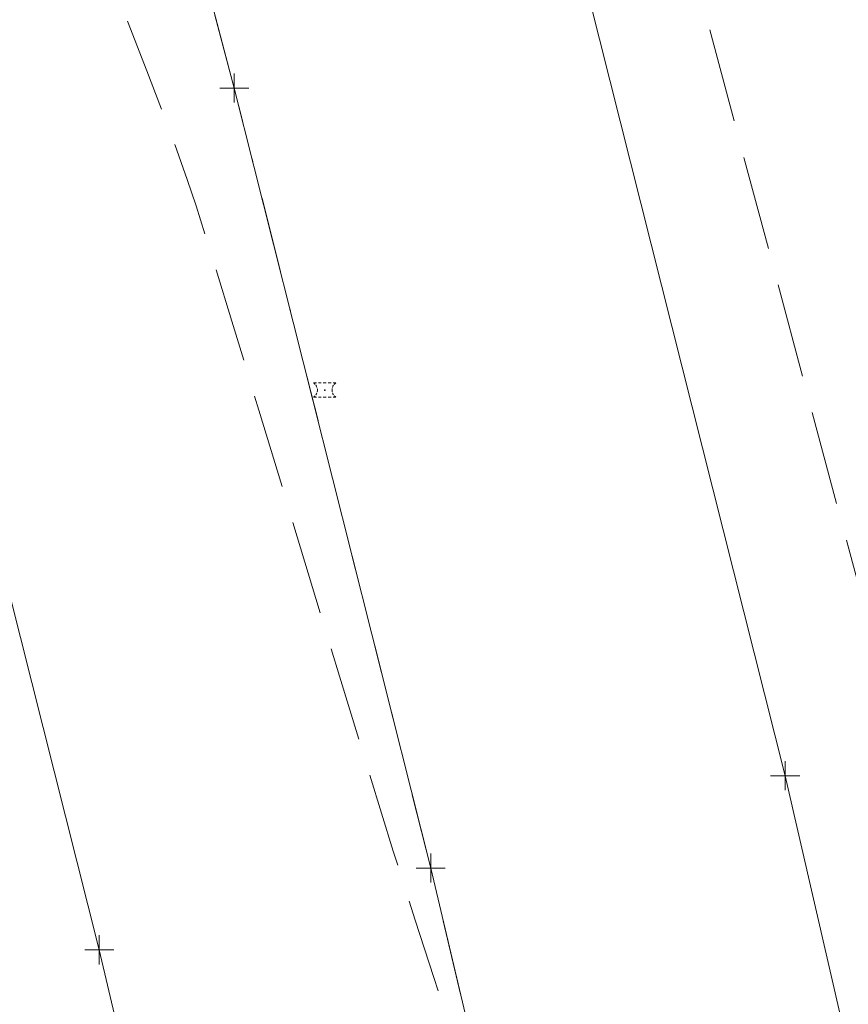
# Model space of a CAD drawing. Extents: x 2324380 to 2325559, y 691096 to 693386.
# Tile 60 of 92: x 2325115 to 2325143, y 691963 to 691997. Entities that reach past the tile are written whole.
import ezdxf

# ---------------------------------------------------------------- set-up
doc = ezdxf.new("R2010")
doc.units = 0
doc.header["$MEASUREMENT"] = 0
for name, pattern in [('CENTER LINE DOUBLE SOLID', [0]), ('DGN Style 3', [4.524869, 3.232049, -1.29282]), ('DGN Style 4', [5.174511, 2.585639, -1.29282, 0.003232, -1.29282])]:
    doc.linetypes.add(name, pattern=pattern)
for name, color, linetype, lineweight in [('DT_X_Contour_Minor', 136, 'DGN Style 3', 0), ('DT_X_Terrain_Ground_Line', 92, 'DGN Style 3', 13), ('PM_X_Cells', 7, 'Continuous', 0), ('PM_X_Cells (Construction)', 7, 'Continuous', 0), ('PM_X_CL_Double_Solid', 40, 'CENTER LINE DOUBLE SOLID', 0), ('PM_X_Transverse_Line', 7, 'Continuous', 0), ('PV_X_COP', 4, 'DGN Style 4', 0), ('PV_X_EOP', 7, 'DGN Style 3', 0)]:
    doc.layers.add(name, color=color, linetype=linetype, lineweight=lineweight)
doc.layers.add('SV_X_Shot_Marker (Construction)', color=40, linetype='Continuous', lineweight=0, transparency=0.5)

# ---------------------------------------------------------------- blocks, each defined once
blk = doc.blocks.new('SVPT_268')
at = {"layer": 'SV_X_Shot_Marker (Construction)', "transparency": 33554495}
for p, q in [((0, 0.025), (0, -0.025)), ((-0.025, 0), (0.025, 0))]:
    blk.add_line(p, q, dxfattribs=at)
blk.add_point((0, 0), dxfattribs=at)
blk = doc.blocks.new('SVPT_269')
at = {"layer": 'SV_X_Shot_Marker (Construction)', "transparency": 33554495}
for p, q in [((0, 0.025), (0, -0.025)), ((-0.025, 0), (0.025, 0))]:
    blk.add_line(p, q, dxfattribs=at)
blk.add_point((0, 0), dxfattribs=at)
blk = doc.blocks.new('SVPT_270')
at = {"layer": 'SV_X_Shot_Marker (Construction)', "transparency": 33554495}
for p, q in [((0, 0.025), (0, -0.025)), ((-0.025, 0), (0.025, 0))]:
    blk.add_line(p, q, dxfattribs=at)
blk.add_point((0, 0), dxfattribs=at)
blk = doc.blocks.new('PMRM1_8')
at = {"layer": 'PM_X_Cells', "color": 52, "linetype": 'Continuous', "lineweight": 0}
for p, q in [((-0.386, 0.244), (-0.286, 0.244)), ((-0.218, 0.244), (-0.118, 0.244)), ((-0.05, 0.244), (0.05, 0.244)), ((0.118, 0.244), (0.218, 0.244)), ((0.285, 0.244), (0.385, 0.244)), ((-0.386, -0.244), (-0.286, -0.244)), ((-0.218, -0.244), (-0.118, -0.244)), ((-0.05, -0.244), (0.05, -0.244)), ((0.118, -0.244), (0.218, -0.244)), ((0.285, -0.244), (0.385, -0.244))]:
    blk.add_line(p, q, dxfattribs=at)
at = {"layer": 'PM_X_Cells', "color": 52, "linetype": 'Continuous', "lineweight": 0, "extrusion": (0, 0, -1)}
for start, end in [(121.9738, 137.9153), (145.1793, 161.1122), (168.3798, 191.6096), (222.0795, 238.0262), (198.8889, 214.8218)]:
    blk.add_arc((0.538, 0), 0.288, start, end, dxfattribs=at)
at = {"layer": 'PM_X_Cells', "color": 52, "linetype": 'Continuous', "lineweight": 0}
for start, end in [(168.3816, 191.6091), (145.1782, 161.1098), (121.9738, 137.9163), (198.8872, 214.8207), (222.0817, 238.0262)]:
    blk.add_arc((0.538, 0), 0.288, start, end, dxfattribs=at)
at = {"layer": 'PM_X_Cells (Construction)', "color": 52, "linetype": 'Continuous', "lineweight": 30}
blk.add_point((0, 0), dxfattribs=at)
blk = doc.blocks.new('SVPT_271')
at = {"layer": 'SV_X_Shot_Marker (Construction)', "transparency": 33554495}
for p, q in [((0, 0.025), (0, -0.025)), ((-0.025, 0), (0.025, 0))]:
    blk.add_line(p, q, dxfattribs=at)
blk.add_point((0, 0), dxfattribs=at)
blk = doc.blocks.new('SVPT_272')
at = {"layer": 'SV_X_Shot_Marker (Construction)', "transparency": 33554495}
for p, q in [((0, 0.025), (0, -0.025)), ((-0.025, 0), (0.025, 0))]:
    blk.add_line(p, q, dxfattribs=at)
blk.add_point((0, 0), dxfattribs=at)
blk = doc.blocks.new('SVPT_391')
at = {"layer": 'SV_X_Shot_Marker (Construction)', "transparency": 33554495}
for p, q in [((0, 0.025), (0, -0.025)), ((-0.025, 0), (0.025, 0))]:
    blk.add_line(p, q, dxfattribs=at)
blk.add_point((0, 0), dxfattribs=at)
blk = doc.blocks.new('*U775', base_point=(2325132.483, 691830.476, 1167.424))
at = {"layer": 'DT_X_Contour_Minor', "elevation": 1169, "flags": 128}
blk.add_lwpolyline([(2324991.094, 692323.129), (2324998.318, 692305.991), (2324999.678, 692302.764), (2325000.663, 692300.429), (2325001.273, 692298.985), (2325001.507, 692298.433), (2325001.803, 692297.756), (2325001.908, 692297.517), (2325002.131, 692296.944), (2325002.72, 692295.403), (2325003.677, 692292.895), (2325005.001, 692289.42), (2325009.02, 692278.862), (2325010.502, 692275.005), (2325011.933, 692271.351), (2325013.314, 692267.901), (2325014.643, 692264.654), (2325018.121, 692256.266), (2325019.27, 692253.499), (2325020.105, 692251.488), (2325020.629, 692250.234), (2325020.84, 692249.736), (2325020.988, 692249.417), (2325021.181, 692248.893), (2325021.65, 692247.563), (2325022.394, 692245.426), (2325023.415, 692242.482), (2325026.505, 692233.556), (2325027.523, 692230.61), (2325028.259, 692228.468), (2325028.714, 692227.129), (2325028.888, 692226.595), (2325028.977, 692226.24), (2325029.013, 692226.105), (2325029.057, 692225.965), (2325029.108, 692225.821), (2325029.166, 692225.673), (2325029.331, 692225.271), (2325029.438, 692225.007), (2325029.929, 692223.805), (2325032.315, 692217.957), (2325037.502, 692207.232), (2325038.579, 692204.908), (2325039.586, 692202.534), (2325040.523, 692200.109), (2325041.39, 692197.633), (2325043.61, 692190.963), (2325044.395, 692188.627), (2325045.085, 692186.622), (2325045.679, 692184.949), (2325046.179, 692183.606), (2325047.384, 692180.468), (2325047.834, 692179.294), (2325048.28, 692178.129), (2325048.724, 692176.971), (2325049.163, 692175.821), (2325050.33, 692172.765), (2325050.843, 692171.415), (2325051.507, 692169.655), (2325052.321, 692167.485), (2325053.286, 692164.906), (2325056.06, 692157.484), (2325057.049, 692154.825), (2325057.937, 692152.416), (2325058.724, 692150.257), (2325059.409, 692148.347), (2325061.1, 692143.586), (2325061.655, 692142), (2325062.051, 692140.816), (2325062.288, 692140.032), (2325062.366, 692139.648), (2325062.363, 692139.159), (2325062.362, 692138.975), (2325062.36, 692138.791), (2325062.358, 692138.605), (2325062.355, 692138.419), (2325062.348, 692137.922), (2325062.344, 692137.735), (2325062.341, 692137.547), (2325062.337, 692137.359), (2325062.333, 692137.169), (2325062.321, 692136.662), (2325062.32, 692136.471), (2325062.326, 692136.279), (2325062.34, 692136.085), (2325062.36, 692135.889), (2325062.426, 692135.365), (2325062.446, 692135.171), (2325062.458, 692134.982), (2325062.461, 692134.799), (2325062.456, 692134.621), (2325062.432, 692134.154), (2325062.423, 692133.979), (2325062.413, 692133.804), (2325062.402, 692133.629), (2325062.391, 692133.453), (2325062.36, 692132.986), (2325062.349, 692132.811), (2325062.336, 692132.635), (2325062.323, 692132.459), (2325062.31, 692132.284), (2325062.273, 692131.815), (2325062.259, 692131.639), (2325062.244, 692131.463), (2325062.229, 692131.286), (2325062.213, 692131.11), (2325062.169, 692130.638), (2325062.153, 692130.461), (2325062.135, 692130.284), (2325062.117, 692130.106), (2325062.099, 692129.928), (2325062.049, 692129.453), (2325062.029, 692129.275), (2325062.01, 692129.096), (2325061.989, 692128.917), (2325061.968, 692128.737), (2325061.891, 692128.099), (2325061.869, 692127.909), (2325061.865, 692127.877), (2325061.858, 692127.83), (2325061.886, 692127.025), (2325061.891, 692126.852), (2325061.897, 692126.678), (2325061.903, 692126.504), (2325061.91, 692126.328), (2325061.926, 692125.858), (2325061.932, 692125.682), (2325061.938, 692125.509), (2325061.945, 692125.337), (2325061.951, 692125.166), (2325061.967, 692124.715), (2325061.973, 692124.546), (2325061.98, 692124.38), (2325061.986, 692124.215), (2325061.992, 692124.052), (2325062.008, 692123.62), (2325062.014, 692123.459), (2325062.02, 692123.299), (2325062.027, 692123.142), (2325062.033, 692122.987), (2325062.049, 692122.574), (2325062.055, 692122.421), (2325062.061, 692122.269), (2325062.067, 692122.119), (2325062.073, 692121.972), (2325062.089, 692121.58), (2325062.095, 692121.434), (2325062.101, 692121.29), (2325062.107, 692121.148), (2325062.113, 692121.008), (2325062.129, 692120.637), (2325062.154, 692120.464), (2325062.22, 692120.223), (2325062.326, 692119.913), (2325062.472, 692119.536), (2325062.914, 692118.438), (2325063.063, 692118.053), (2325063.179, 692117.724), (2325063.261, 692117.448), (2325063.309, 692117.228), (2325063.393, 692116.712), (2325063.425, 692116.52), (2325063.456, 692116.33), (2325063.487, 692116.141), (2325063.519, 692115.955), (2325063.603, 692115.461), (2325063.634, 692115.276), (2325063.666, 692115.094), (2325063.697, 692114.913), (2325063.728, 692114.735), (2325063.812, 692114.262), (2325063.843, 692114.086), (2325063.875, 692113.911), (2325063.906, 692113.739), (2325063.937, 692113.569), (2325064.02, 692113.118), (2325064.051, 692112.95), (2325064.082, 692112.783), (2325064.113, 692112.619), (2325064.144, 692112.457), (2325064.226, 692112.028), (2325064.256, 692111.868), (2325064.287, 692111.709), (2325064.317, 692111.553), (2325064.348, 692111.399), (2325064.429, 692110.991), (2325064.459, 692110.839), (2325064.489, 692110.69), (2325064.519, 692110.542), (2325064.549, 692110.396), (2325064.629, 692110.009), (2325064.659, 692109.865), (2325064.689, 692109.723), (2325064.718, 692109.583), (2325064.748, 692109.445), (2325064.826, 692109.079), (2325064.855, 692108.943), (2325064.885, 692108.809), (2325064.914, 692108.676), (2325064.942, 692108.546), (2325065.019, 692108.201), (2325065.178, 692107.658), (2325065.595, 692106.287), (2325066.272, 692104.088), (2325067.209, 692101.061), (2325070.052, 692091.887), (2325071.191, 692088.856), (2325072.476, 692086.645), (2325073.908, 692085.253), (2325075.485, 692084.68), (2325079.887, 692084.246), (2325081.374, 692084.01), (2325082.533, 692083.629), (2325083.363, 692083.104), (2325083.866, 692082.433), (2325084.769, 692080.451), (2325085.119, 692079.527), (2325085.491, 692078.241), (2325085.887, 692076.593), (2325086.306, 692074.582), (2325087.453, 692068.739), (2325087.837, 692066.814), (2325088.13, 692065.421), (2325088.332, 692064.56), (2325088.443, 692064.232), (2325088.618, 692064.068), (2325088.683, 692064.006), (2325088.748, 692063.943), (2325088.813, 692063.879), (2325088.878, 692063.815), (2325089.051, 692063.644), (2325089.115, 692063.579), (2325089.18, 692063.514), (2325089.244, 692063.448), (2325089.308, 692063.382), (2325089.479, 692063.203), (2325089.543, 692063.136), (2325089.607, 692063.068), (2325089.67, 692063), (2325089.734, 692062.931), (2325089.903, 692062.745), (2325089.966, 692062.676), (2325090.029, 692062.605), (2325090.092, 692062.534), (2325090.155, 692062.462), (2325090.322, 692062.27), (2325090.384, 692062.198), (2325090.447, 692062.125), (2325090.509, 692062.051), (2325090.571, 692061.977), (2325090.736, 692061.778), (2325090.797, 692061.703), (2325090.859, 692061.628), (2325090.92, 692061.551), (2325090.981, 692061.474), (2325091.144, 692061.268), (2325091.205, 692061.191), (2325091.265, 692061.113), (2325091.326, 692061.034), (2325091.386, 692060.954), (2325091.546, 692060.742), (2325091.606, 692060.661), (2325091.666, 692060.581), (2325091.726, 692060.499), (2325091.785, 692060.417), (2325091.943, 692060.197), (2325092.102, 692059.884), (2325092.463, 692059.109), (2325093.024, 692057.872), (2325093.785, 692056.173), (2325096.084, 692051.028), (2325096.844, 692049.332), (2325097.399, 692048.104), (2325097.749, 692047.343), (2325097.895, 692047.05), (2325098.011, 692046.893), (2325098.055, 692046.833), (2325098.098, 692046.774), (2325098.141, 692046.713), (2325098.184, 692046.652), (2325098.298, 692046.489), (2325098.341, 692046.427), (2325098.383, 692046.365), (2325098.426, 692046.303), (2325098.468, 692046.24), (2325098.579, 692046.07), (2325098.621, 692046.007), (2325098.663, 692045.942), (2325098.704, 692045.878), (2325098.745, 692045.812), (2325098.854, 692045.637), (2325098.895, 692045.571), (2325098.936, 692045.505), (2325098.976, 692045.438), (2325099.016, 692045.37), (2325099.123, 692045.189), (2325099.162, 692045.121), (2325099.202, 692045.052), (2325099.241, 692044.983), (2325099.28, 692044.913), (2325099.384, 692044.726), (2325099.423, 692044.655), (2325099.462, 692044.584), (2325099.5, 692044.513), (2325099.538, 692044.441), (2325099.639, 692044.248), (2325099.677, 692044.175), (2325099.714, 692044.102), (2325099.751, 692044.028), (2325099.788, 692043.953), (2325099.886, 692043.754), (2325099.923, 692043.679), (2325099.959, 692043.604), (2325099.995, 692043.528), (2325100.031, 692043.451), (2325100.126, 692043.246), (2325100.161, 692043.168), (2325100.196, 692043.091), (2325100.231, 692043.012), (2325100.266, 692042.933), (2325100.357, 692042.722), (2325100.391, 692042.642), (2325100.425, 692042.562), (2325100.459, 692042.482), (2325100.492, 692042.4), (2325100.581, 692042.183), (2325100.613, 692042.101), (2325100.646, 692042.019), (2325100.678, 692041.936), (2325100.71, 692041.852), (2325100.795, 692041.629), (2325100.827, 692041.544), (2325100.858, 692041.46), (2325100.889, 692041.375), (2325100.92, 692041.289), (2325101.001, 692041.059), (2325101.112, 692040.768), (2325101.384, 692040.069), (2325101.818, 692038.962), (2325102.413, 692037.445), (2325104.214, 692032.856), (2325104.856, 692031.218), (2325105.43, 692029.744), (2325105.938, 692028.436), (2325106.378, 692027.292), (2325107.463, 692024.462), (2325107.887, 692023.364), (2325108.346, 692022.193), (2325108.84, 692020.948), (2325109.369, 692019.63), (2325110.825, 692016.017), (2325111.448, 692014.464), (2325112.222, 692012.514), (2325113.148, 692010.168), (2325114.226, 692007.425), (2325117.304, 691999.582), (2325118.338, 691996.941), (2325119.132, 691994.901), (2325119.686, 691993.461), (2325119.999, 691992.622), (2325120.514, 691991.184), (2325120.812, 691990.285), (2325121.321, 691988.668), (2325122.04, 691986.331), (2325122.97, 691983.275), (2325125.73, 691974.167), (2325126.708, 691970.96), (2325127.573, 691968.169), (2325128.324, 691965.795), (2325128.962, 691963.838), (2325131.675, 691955.679), (2325135.405, 691945.758), (2325136.126, 691943.834), (2325136.69, 691942.315), (2325137.098, 691941.201), (2325137.349, 691940.491), (2325137.811, 691939.137), (2325138.09, 691938.329), (2325138.584, 691936.919), (2325139.291, 691934.908), (2325140.213, 691932.294), (2325142.954, 691924.524), (2325143.909, 691921.84), (2325144.718, 691919.615), (2325145.381, 691917.85), (2325145.897, 691916.543), (2325147.079, 691913.672), (2325147.551, 691912.472), (2325148.079, 691911.024), (2325148.662, 691909.328), (2325149.303, 691907.384), (2325151.085, 691901.871), (2325151.723, 691899.857), (2325152.303, 691897.951), (2325152.824, 691896.154), (2325153.287, 691894.464), (2325154.441, 691890.101), (2325154.881, 691888.445), (2325155.338, 691886.751), (2325155.811, 691885.019), (2325156.3, 691883.247), (2325157.625, 691878.473), (2325158.124, 691876.674), (2325158.626, 691874.857), (2325159.133, 691873.024), (2325159.643, 691871.173), (2325161.008, 691866.214), (2325161.516, 691864.295), (2325162.019, 691862.259), (2325162.514, 691860.105), (2325163.003, 691857.833), (2325164.299, 691851.619), (2325164.777, 691849.377), (2325165.239, 691847.313), (2325165.685, 691845.426), (2325166.116, 691843.716), (2325167.244, 691839.394), (2325167.703, 691837.636), (2325168.237, 691835.601), (2325168.844, 691833.29), (2325169.525, 691830.703), (2325171.439, 691823.437), (2325172.104, 691820.909), (2325172.663, 691818.774), (2325173.117, 691817.033), (2325173.465, 691815.685), (2325174.253, 691812.614), (2325174.567, 691811.183), (2325174.92, 691809.192), (2325175.311, 691806.641), (2325175.741, 691803.53), (2325176.938, 691794.489), (2325177.366, 691791.334), (2325177.751, 691788.651), (2325178.093, 691786.439), (2325178.392, 691784.698), (2325179.132, 691780.685), (2325179.388, 691779.183), (2325179.6, 691777.686), (2325179.768, 691776.194), (2325179.892, 691774.707), (2325180.164, 691770.748), (2325180.29, 691769.117), (2325180.467, 691767.191), (2325180.694, 691764.972), (2325180.971, 691762.459), (2325181.777, 691755.366), (2325182.041, 691753.014), (2325182.232, 691751.277), (2325182.348, 691750.155), (2325182.391, 691749.649), (2325182.404, 691749.118), (2325182.429, 691748.69), (2325182.494, 691747.803), (2325182.599, 691746.457), (2325182.744, 691744.653), (2325183.184, 691739.231), (2325183.336, 691737.158), (2325183.463, 691735.007), (2325183.565, 691732.778), (2325183.642, 691730.471), (2325183.813, 691724.213), (2325183.893, 691721.995), (2325184.001, 691720.035), (2325184.14, 691718.332), (2325184.308, 691716.886), (2325184.795, 691713.374), (2325184.885, 691712.041), (2325184.789, 691710.674), (2325184.507, 691709.275), (2325184.04, 691707.843), (2325181.424, 691701.082), (2325181.038, 691694.802), (2325180.957, 691693.53), (2325180.879, 691692.405), (2325180.805, 691691.428), (2325180.734, 691690.597), (2325180.55, 691688.58), (2325180.479, 691687.514), (2325180.406, 691685.832), (2325180.33, 691683.533), (2325180.252, 691680.616), (2325180.039, 691672.017), (2325179.939, 691668.997), (2325179.8, 691666.386), (2325179.62, 691664.185), (2325179.4, 691662.394), (2325178.761, 691658.165), (2325178.535, 691656.562), (2325178.337, 691654.926), (2325178.165, 691653.257), (2325178.021, 691651.555), (2325177.673, 691646.973), (2325177.534, 691645.211), (2325177.376, 691643.36), (2325177.199, 691641.422), (2325177.005, 691639.396), (2325176.461, 691633.876), (2325176.282, 691631.809), (2325176.151, 691629.749), (2325176.07, 691627.695), (2325176.037, 691625.648), (2325176.016, 691620.196), (2325176.012, 691618.347), (2325176.015, 691616.887), (2325176.027, 691615.817), (2325176.045, 691615.136), (2325176.152, 691612.869), (2325176.467, 691612.522), (2325176.535, 691612.401), (2325176.605, 691612.187), (2325176.676, 691611.881), (2325176.747, 691611.482), (2325176.941, 691610.293), (2325177.021, 691609.722), (2325177.118, 691608.897), (2325177.229, 691607.821), (2325177.357, 691606.492), (2325177.718, 691602.611), (2325177.838, 691601.242), (2325177.928, 691600.046), (2325177.987, 691599.023), (2325178.015, 691598.172), (2325178.05, 691596.133), (2325178.056, 691595.412), (2325178.05, 691594.779), (2325178.03, 691594.232), (2325177.998, 691593.773), (2325177.816, 691591.834), (2325177.94, 691585.588), (2325177.967, 691584.269), (2325177.995, 691582.99), (2325178.023, 691581.751), (2325178.051, 691580.551), (2325178.128, 691577.404), (2325178.155, 691576.251), (2325178.179, 691575.15), (2325178.2, 691574.101), (2325178.219, 691573.105), (2325178.263, 691570.518), (2325178.294, 691569.259), (2325178.356, 691567.421), (2325178.447, 691565.003), (2325178.568, 691562.007), (2325178.931, 691553.244), (2325179.066, 691550.107), (2325179.199, 691547.27), (2325179.331, 691544.733), (2325179.461, 691542.494), (2325179.804, 691536.924), (2325179.934, 691534.764), (2325180.064, 691532.459), (2325180.196, 691530.011), (2325180.329, 691527.42), (2325180.684, 691520.318), (2325180.809, 691517.849), (2325180.915, 691515.771), (2325181.005, 691514.083), (2325181.076, 691512.785), (2325181.244, 691509.844), (2325181.312, 691508.524), (2325181.392, 691506.772), (2325181.483, 691504.586), (2325181.586, 691501.966), (2325181.876, 691494.404), (2325181.977, 691491.736), (2325182.064, 691489.406), (2325182.137, 691487.413), (2325182.195, 691485.757), (2325182.433, 691478.815), (2325181.435, 691482.358), (2325181.223, 691483.113), (2325181.016, 691483.86), (2325180.814, 691484.6), (2325180.616, 691485.332), (2325180.096, 691487.274), (2325179.908, 691487.976), (2325179.738, 691488.624), (2325179.583, 691489.219), (2325179.445, 691489.76), (2325179.1, 691491.133), (2325178.982, 691491.588), (2325178.891, 691491.923), (2325178.824, 691492.137), (2325178.782, 691492.232), (2325178.647, 691492.392)], dxfattribs=at)

msp = doc.modelspace()

# ---------------------------------------------------------------- linework, layer by layer
at = {"layer": 'PM_X_CL_Double_Solid'}
msp.add_polyline3d([(2325215.479, 691466.056, 1171.986), (2325211.602, 691492.465, 1171.566), (2325208.285, 691518.975, 1171.166), (2325203.686, 691549.654, 1170.671), (2325199.812, 691578.72, 1170.258), (2325195.896, 691603.621, 1169.995), (2325192.284, 691631.739, 1169.688), (2325187.106, 691666.477, 1169.347), (2325182.785, 691692.386, 1169.108), (2325178.74, 691718.231, 1168.787), (2325173.96, 691747.272, 1168.625), (2325169.077, 691775.546, 1168.476), (2325163.39, 691807.617, 1168.487), (2325158.366, 691834.225, 1168.563), (2325153.072, 691860.527, 1168.63), (2325147.822, 691885.479, 1168.695), (2325142.332, 691910.367, 1168.786), (2325135.946, 691937.618, 1168.909), (2325128.859, 691967.587, 1169.06), (2325122.124, 691994.315, 1169.132), (2325114.331, 692023.685, 1169.311), (2325108.452, 692046.029, 1169.449), (2325104.941, 692058.152, 1169.53)], dxfattribs=at)
at = {"layer": 'PM_X_Transverse_Line'}
for points in [[(2325208.031, 691604.619, 1170.061), (2325194.767, 691694.589, 1169.38), (2325190.218, 691721.345, 1169.266), (2325186.042, 691748.471, 1169.101), (2325180.662, 691777.723, 1169.043), (2325175.443, 691810.812, 1169.031), (2325170.122, 691836.608, 1169.109), (2325164.914, 691862.726, 1169.125), (2325159.595, 691887.988, 1169.19), (2325154.325, 691913.687, 1169.266), (2325148, 691940.383, 1169.404), (2325141.011, 691970.752, 1169.55), (2325134.246, 691997.599, 1169.693), (2325126.612, 692026.24, 1169.915), (2325119.986, 692049.571, 1170.103), (2325112.237, 692077.635, 1170.265)], [(2325203.652, 691464.86, 1171.631), (2325199.96, 691491.278, 1171.254), (2325196.501, 691517.325, 1170.896), (2325192.192, 691548.435, 1170.377), (2325188.052, 691576.644, 1169.911), (2325184.35, 691601.086, 1169.525), (2325180.613, 691630.227, 1169.198), (2325175.408, 691665.27, 1168.852), (2325167.044, 691716.755, 1168.152), (2325162.472, 691745.624, 1167.916), (2325157.367, 691774.043, 1167.821), (2325151.469, 691805.524, 1167.778), (2325146.758, 691831.267, 1167.787), (2325141.021, 691858.378, 1167.894), (2325136.148, 691882.661, 1167.978), (2325130.605, 691908.004, 1168.107), (2325124.673, 691934.373, 1168.25), (2325117.497, 691964.783, 1168.448), (2325110.746, 691991.5, 1168.586), (2325102.892, 692021.66, 1168.76), (2325098.584, 692037.206, 1168.88)]]:
    msp.add_polyline3d(points, dxfattribs=at)
at = {"layer": 'PV_X_COP'}
msp.add_polyline3d([(2325215.479, 691466.056, 1171.986), (2325211.602, 691492.465, 1171.566), (2325208.285, 691518.975, 1171.166), (2325203.686, 691549.654, 1170.671), (2325199.812, 691578.72, 1170.258), (2325195.896, 691603.621, 1169.995), (2325192.284, 691631.739, 1169.688), (2325187.106, 691666.477, 1169.347), (2325182.785, 691692.386, 1169.108), (2325178.74, 691718.231, 1168.787), (2325173.96, 691747.272, 1168.625), (2325169.077, 691775.546, 1168.476), (2325163.39, 691807.617, 1168.487), (2325158.366, 691834.225, 1168.563), (2325153.072, 691860.527, 1168.63), (2325147.822, 691885.479, 1168.695), (2325142.332, 691910.367, 1168.786), (2325135.946, 691937.618, 1168.909), (2325128.859, 691967.587, 1169.06), (2325122.124, 691994.315, 1169.132), (2325114.331, 692023.685, 1169.311), (2325108.452, 692046.029, 1169.449), (2325099.345, 692075.662, 1169.632)], dxfattribs=at)
at = {"layer": 'PV_X_EOP'}
msp.add_polyline3d([(2325211.918, 691605.386, 1170.047), (2325210.367, 691618.546, 1169.961), (2325213.959, 691624.804, 1169.786), (2325210.034, 691657.833, 1169.637), (2325203.565, 691662.571, 1169.676), (2325202.33, 691668.932, 1169.681), (2325198.243, 691695.477, 1169.434), (2325193.907, 691721.989, 1169.408), (2325189.381, 691749.914, 1169.309), (2325184.426, 691778.627, 1169.234), (2325178.884, 691811.262, 1169.181), (2325173.941, 691837.313, 1169.263), (2325168.715, 691863.962, 1169.276), (2325163.821, 691888.364, 1169.347), (2325158.392, 691913.65, 1169.396), (2325152.294, 691941.349, 1169.582), (2325145.116, 691971.334, 1169.698), (2325138.187, 691997.205, 1169.781), (2325140.741, 692005.582, 1169.664), (2325134.934, 692029.169, 1169.637), (2325130.398, 692046.728, 1169.924), (2325123.251, 692051.464, 1170.181), (2325115.822, 692078.513, 1170.385)], dxfattribs=at)

# ---------------------------------------------------------------- block references
at = {"layer": 'DT_X_Terrain_Ground_Line'}
msp.add_blockref('*U775', (2325132.483, 691830.476, 1167.424), dxfattribs=at)
at = {"layer": 'PM_X_Cells', "color": 52, "linetype": 'Continuous', "lineweight": 0}
msp.add_blockref('PMRM1_8', (2325125.225, 691983.966, 1169.132), dxfattribs=at)
at = {"layer": 'SV_X_Shot_Marker (Construction)', "transparency": 33554495, "xscale": 20, "yscale": 20, "zscale": 20}
for name, p in [('SVPT_271', (2325122.124, 691994.315, 1169.132)), ('SVPT_272', (2325122.124, 691994.315, 1169.132)), ('SVPT_391', (2325141.011, 691970.752, 1169.55)), ('SVPT_269', (2325128.859, 691967.587, 1169.06)), ('SVPT_270', (2325128.859, 691967.587, 1169.06)), ('SVPT_268', (2325117.497, 691964.783, 1168.448))]:
    msp.add_blockref(name, p, dxfattribs=at)

doc.saveas('drawing.dxf')
